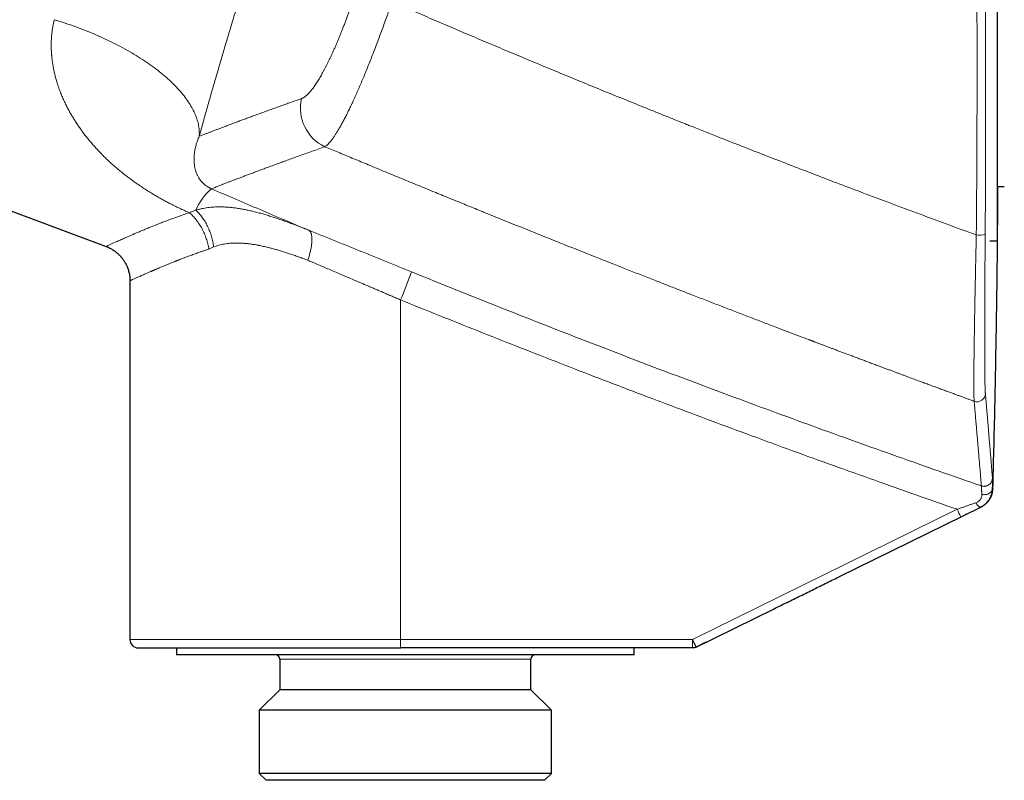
# Model space of a CAD drawing. Header units: millimetres. Extents: x 8 to 869, y 12 to 463.
# Tile 6 of 51: x 116 to 187, y 359 to 413. Entities that reach past the tile are written whole.
import ezdxf

# ---------------------------------------------------------------- set-up
doc = ezdxf.new("R2010")
doc.units = ezdxf.units.MM

msp = doc.modelspace()

# ---------------------------------------------------------------- linework, layer by layer
at = {"color": 7, "linetype": 'Continuous', "lineweight": 30}
for p, q in [((186.417, 426.584), (186.417, 397.584)), ((94.752, 407.548), (122.507, 397.17)), ((186.417, 401.484), (186.917, 401.484)), ((185.869, 397.584), (186.417, 397.584)), ((185.869, 397.584), (186.417, 397.584)), ((124.217, 394.705), (124.217, 368.974)), ((186.065, 379.781), (186.055, 379.778)), ((175.046, 373.463), (185.226, 378.473)), ((164.83, 368.435), (170.367, 371.161)), ((165.519, 368.774), (164.83, 368.435)), ((127.567, 368.374), (127.567, 367.874)), ((160.367, 367.874), (127.567, 367.874)), ((164.565, 368.374), (143.633, 368.374)), ((160.367, 367.874), (160.367, 368.374)), ((164.83, 368.435), (164.83, 368.435)), ((134.967, 367.574), (134.967, 365.374)), ((152.967, 365.374), (152.967, 367.574)), ((134.967, 365.374), (133.49, 363.896)), ((152.967, 365.374), (134.967, 365.374)), ((154.445, 363.896), (152.967, 365.374)), ((133.49, 363.896), (133.49, 359.374)), ((154.445, 363.896), (133.49, 363.896)), ((154.445, 359.374), (154.445, 363.896)), ((133.49, 359.374), (133.99, 358.874)), ((133.536, 359.374), (133.49, 359.374)), ((154.445, 359.374), (133.536, 359.374)), ((144.901, 358.874), (133.99, 358.874)), ((153.945, 358.874), (144.901, 358.874)), ((153.945, 358.874), (154.445, 359.374))]:
    msp.add_line(p, q, dxfattribs=at)
at = {"color": 252, "linetype": 'Continuous', "lineweight": 0}
for p, q in [((129.885, 396.989), (130.22, 397.138)), ((143.623, 368.974), (143.623, 393.34)), ((185.221, 378.474), (185.229, 378.478)), ((183.533, 378.317), (164.555, 368.974)), ((170.367, 371.161), (183.808, 377.779)), ((124.217, 368.974), (143.623, 368.974)), ((143.623, 368.974), (164.555, 368.974)), ((135.007, 367.574), (134.967, 367.574)), ((152.967, 367.574), (135.007, 367.574))]:
    msp.add_line(p, q, dxfattribs=at)
at = {"color": 252, "linetype": 'Continuous', "lineweight": 0, "flags": 128}
for points in [[(118.788, 413.441), (118.984, 413.382), (119.178, 413.321), (119.372, 413.259), (119.565, 413.195), (119.758, 413.13), (119.949, 413.064), (120.14, 412.997), (120.33, 412.929), (120.519, 412.859), (120.707, 412.788), (120.894, 412.716), (121.08, 412.643), (121.265, 412.569), (121.449, 412.493), (121.631, 412.417), (121.812, 412.339), (121.992, 412.26), (122.171, 412.181), (122.348, 412.1), (122.524, 412.018), (122.698, 411.935), (122.871, 411.852), (123.042, 411.767), (123.212, 411.681), (123.38, 411.595), (123.546, 411.507), (123.711, 411.419), (123.873, 411.33), (124.034, 411.24), (124.194, 411.149), (124.351, 411.058), (124.506, 410.966), (124.66, 410.873), (124.811, 410.779), (124.96, 410.685), (125.108, 410.59), (125.253, 410.494), (125.396, 410.398), (125.537, 410.301), (125.675, 410.204), (125.812, 410.106), (125.946, 410.007), (126.077, 409.908), (126.207, 409.809), (126.334, 409.709), (126.458, 409.609), (126.581, 409.508), (126.7, 409.407), (126.817, 409.306), (126.932, 409.204), (127.044, 409.102), (127.154, 409), (127.261, 408.898), (127.365, 408.795), (127.466, 408.692), (127.565, 408.589), (127.661, 408.486), (127.755, 408.382), (127.845, 408.279), (127.933, 408.176), (128.018, 408.072), (128.101, 407.969), (128.18, 407.865), (128.256, 407.762), (128.33, 407.658), (128.401, 407.555), (128.469, 407.452), (128.533, 407.349), (128.595, 407.246), (128.654, 407.143), (128.71, 407.041), (128.763, 406.938), (128.813, 406.837), (128.86, 406.735), (128.904, 406.634), (128.944, 406.533), (128.982, 406.432), (129.017, 406.332), (129.048, 406.232), (129.077, 406.132), (129.102, 406.034), (129.125, 405.935), (129.144, 405.837), (129.16, 405.74), (129.173, 405.643), (129.183, 405.547), (129.19, 405.451), (129.193, 405.356), (129.194, 405.262), (129.191, 405.168), (129.185, 405.076)], [(186.055, 379.778), (186.052, 379.745), (186.046, 379.713), (186.037, 379.682), (186.024, 379.651), (186.008, 379.621), (185.989, 379.592), (185.967, 379.564), (185.942, 379.537), (185.915, 379.512), (185.884, 379.489), (185.852, 379.467), (185.817, 379.447), (185.78, 379.429), (185.741, 379.413), (185.701, 379.399), (185.659, 379.387), (185.616, 379.378), (185.572, 379.371), (185.528, 379.366), (185.483, 379.364), (185.438, 379.364), (185.393, 379.367), (185.349, 379.372), (185.305, 379.379)], [(184.867, 378.783), (184.89, 378.746), (184.913, 378.711), (184.937, 378.678), (184.961, 378.646), (184.985, 378.617), (185.008, 378.589), (185.032, 378.565), (185.055, 378.543), (185.077, 378.523), (185.099, 378.506), (185.119, 378.493), (185.139, 378.482), (185.158, 378.474), (185.176, 378.47), (185.192, 378.468), (185.207, 378.47), (185.221, 378.474)]]:
    msp.add_lwpolyline(points, dxfattribs=at)
at = {"color": 252, "linetype": 'Continuous', "lineweight": 0}
for centre, radius, start, end in [((139.498, 407.092), 3.055, 167.01281, 244.82681), ((132.903, 398.075), 4.308, 131.27001, 156.8214), ((185.081, 399.573), 1.587, 263.76326, 287.04183), ((110.658, 407.295), 35.797, 337.05539, 340.51131), ((184.96, 386.633), 0.6, 250.02194, 358.16339), ((192.145, 382.385), 9.525, 205.28376, 208.92181), ((152.377, 368.826), 8.755, 179.03594, 182.96376), ((173.006, 368.821), 8.453, 178.96556, 183.03413)]:
    msp.add_arc(centre, radius, start, end, dxfattribs=at)
at = {"color": 7, "linetype": 'Continuous', "lineweight": 30}
for centre, radius, start, end in [((124.817, 368.974), 0.6, 180, 270), ((134.667, 367.574), 0.3, 0, 90), ((153.267, 367.574), 0.3, 90, 180)]:
    msp.add_arc(centre, radius, start, end, dxfattribs=at)
at = {"color": 252, "linetype": 'Continuous', "lineweight": 0}
for points, knots in [([(142.277, 443.344), (142.224, 443.215), (142.117, 442.958), (141.956, 442.565), (141.793, 442.167), (141.628, 441.765), (141.463, 441.358), (141.286, 440.921), (141.098, 440.455), (140.898, 439.956), (140.696, 439.451), (140.493, 438.94), (140.289, 438.421), (140.082, 437.896), (139.874, 437.365), (139.68, 436.864), (139.499, 436.398), (139.333, 435.966), (139.166, 435.529), (138.993, 435.077), (138.815, 434.607), (138.631, 434.122), (138.447, 433.633), (138.263, 433.141), (138.079, 432.646), (137.898, 432.157), (137.72, 431.675), (137.546, 431.199), (137.371, 430.721), (137.196, 430.239), (137.014, 429.735), (136.825, 429.21), (136.63, 428.664), (136.435, 428.116), (136.24, 427.565), (136.046, 427.013), (135.852, 426.458), (135.658, 425.902), (135.468, 425.352), (135.282, 424.809), (135.099, 424.275), (134.917, 423.739), (134.735, 423.201), (134.554, 422.663), (134.377, 422.134), (134.204, 421.614), (134.035, 421.103), (133.867, 420.591), (133.699, 420.079), (133.526, 419.547), (133.348, 418.996), (133.165, 418.426), (132.983, 417.856), (132.802, 417.287), (132.622, 416.718), (132.444, 416.149), (132.267, 415.582), (132.094, 415.023), (131.925, 414.475), (131.76, 413.937), (131.597, 413.402), (131.435, 412.868), (131.276, 412.336), (131.12, 411.817), (130.969, 411.31), (130.823, 410.814), (130.678, 410.321), (130.534, 409.827), (130.385, 409.316), (130.232, 408.788), (130.076, 408.245), (129.923, 407.706), (129.771, 407.172), (129.621, 406.641), (129.474, 406.115), (129.328, 405.593), (129.233, 405.248), (129.185, 405.076)], [0, 0, 0, 0, 0.01322, 0.0264, 0.039545, 0.052658, 0.065741, 0.0788, 0.094162, 0.109499, 0.124817, 0.140122, 0.155419, 0.170714, 0.186013, 0.201322, 0.21336, 0.225411, 0.237476, 0.249559, 0.262687, 0.275791, 0.288874, 0.301941, 0.314994, 0.328038, 0.34033, 0.35262, 0.36491, 0.377217, 0.389558, 0.403308, 0.417039, 0.430754, 0.444457, 0.458152, 0.471843, 0.485535, 0.499231, 0.512268, 0.525299, 0.538327, 0.551355, 0.564387, 0.577427, 0.589733, 0.60205, 0.614384, 0.626729, 0.639052, 0.652793, 0.666526, 0.680255, 0.693983, 0.707715, 0.721455, 0.735205, 0.74897, 0.762104, 0.77522, 0.788321, 0.801411, 0.814494, 0.827571, 0.8399, 0.852231, 0.864566, 0.876934, 0.889386, 0.903261, 0.917113, 0.930948, 0.94477, 0.958582, 0.972388, 0.986193, 1, 1, 1, 1]), ([(184.909, 397.996), (184.912, 398.367), (184.919, 399.107), (184.928, 400.219), (184.936, 401.331), (184.943, 402.444), (184.948, 403.556), (184.953, 404.647), (184.957, 405.717), (184.96, 406.766), (184.962, 407.815), (184.963, 408.864), (184.964, 409.913), (184.963, 410.962), (184.962, 412.011), (184.96, 413.06), (184.957, 414.109), (184.953, 415.152), (184.948, 416.189), (184.943, 417.219), (184.937, 418.249), (184.932, 418.936), (184.93, 419.279)], [0, 0, 0, 0, 0.052434, 0.104813, 0.157143, 0.209431, 0.261684, 0.313907, 0.363125, 0.412328, 0.461522, 0.510711, 0.559901, 0.609098, 0.658307, 0.707532, 0.75678, 0.806055, 0.854482, 0.902945, 0.951449, 1, 1, 1, 1]), ([(185.546, 398.056), (185.549, 398.425), (185.554, 399.161), (185.561, 400.268), (185.566, 401.374), (185.571, 402.48), (185.574, 403.586), (185.577, 404.671), (185.578, 405.736), (185.579, 406.779), (185.578, 407.822), (185.577, 408.865), (185.575, 409.909), (185.572, 410.952), (185.568, 411.995), (185.564, 413.039), (185.558, 414.082), (185.552, 415.119), (185.544, 416.15), (185.536, 417.175), (185.527, 418.2), (185.521, 418.882), (185.518, 419.224)], [0, 0, 0, 0, 0.052433, 0.104812, 0.157142, 0.209429, 0.261681, 0.313904, 0.363122, 0.412324, 0.461518, 0.510707, 0.559897, 0.609093, 0.658302, 0.707528, 0.756776, 0.806051, 0.854479, 0.902943, 0.951448, 1, 1, 1, 1]), ([(136.522, 407.778), (136.544, 407.787), (136.589, 407.804), (136.658, 407.841), (136.73, 407.887), (136.804, 407.942), (136.88, 408.005), (136.956, 408.077), (137.033, 408.154), (137.109, 408.238), (137.188, 408.33), (137.267, 408.429), (137.35, 408.538), (137.437, 408.657), (137.526, 408.787), (137.617, 408.925), (137.709, 409.071), (137.803, 409.225), (137.896, 409.384), (137.989, 409.548), (138.081, 409.716), (138.174, 409.89), (138.267, 410.07), (138.364, 410.261), (138.463, 410.462), (138.564, 410.674), (138.667, 410.893), (138.77, 411.118), (138.873, 411.349), (138.974, 411.581), (139.074, 411.813), (139.171, 412.045), (139.268, 412.282), (139.366, 412.523), (139.466, 412.773), (139.567, 413.033), (139.67, 413.301), (139.772, 413.573), (139.874, 413.849), (139.976, 414.129), (140.076, 414.407), (140.173, 414.683), (140.267, 414.955), (140.361, 415.23), (140.453, 415.506), (140.514, 415.692), (140.545, 415.785)], [0, 0, 0, 0, 0.0234604, 0.0468806, 0.0702826, 0.0936886, 0.117121, 0.1405319, 0.162533, 0.1844969, 0.2064419, 0.2283867, 0.2503501, 0.2737308, 0.2970434, 0.3203104, 0.3435545, 0.3667986, 0.3902207, 0.4123336, 0.4343954, 0.4564262, 0.4784459, 0.5004744, 0.5238788, 0.5472464, 0.570601, 0.5939665, 0.6173666, 0.6406862, 0.6625832, 0.6844627, 0.706344, 0.7282461, 0.7501882, 0.7734438, 0.7966654, 0.8198755, 0.8430968, 0.8663519, 0.889725, 0.911777, 0.9338112, 0.955847, 0.9779035, 1, 1, 1, 1]), ([(138.199, 404.327), (138.228, 404.346), (138.286, 404.384), (138.381, 404.467), (138.481, 404.568), (138.587, 404.689), (138.698, 404.83), (138.814, 404.991), (138.935, 405.171), (139.062, 405.369), (139.193, 405.587), (139.328, 405.823), (139.468, 406.078), (139.613, 406.351), (139.761, 406.642), (139.914, 406.95), (140.071, 407.276), (140.231, 407.62), (140.394, 407.979), (140.56, 408.353), (140.728, 408.741), (140.898, 409.142), (141.07, 409.555), (141.243, 409.98), (141.418, 410.416), (141.593, 410.862), (141.77, 411.318), (141.947, 411.783), (142.124, 412.256), (142.302, 412.737), (142.479, 413.225), (142.656, 413.72), (142.833, 414.22), (142.95, 414.557), (143.008, 414.726)], [0, 0, 0, 0, 0.03103, 0.062059, 0.093091, 0.12413, 0.155179, 0.186241, 0.21732, 0.24842, 0.279544, 0.310698, 0.341887, 0.373119, 0.404403, 0.435747, 0.467165, 0.498669, 0.530181, 0.56162, 0.592999, 0.62433, 0.655623, 0.686887, 0.718133, 0.749369, 0.780604, 0.811847, 0.843106, 0.874391, 0.905712, 0.937079, 0.968504, 1, 1, 1, 1]), ([(143.008, 414.726), (143.453, 414.532), (144.349, 414.143), (145.704, 413.559), (147.078, 412.969), (148.471, 412.375), (149.875, 411.781), (151.288, 411.185), (152.712, 410.589), (154.154, 409.988), (155.614, 409.384), (157.093, 408.775), (158.591, 408.163), (160.106, 407.547), (161.253, 407.084), (162.024, 406.774), (162.414, 406.618), (162.805, 406.461), (163.197, 406.304), (163.583, 406.15), (163.953, 406.002), (164.826, 405.654), (166.127, 405.138), (167.874, 404.451), (169.55, 403.795), (171.244, 403.138), (172.956, 402.478), (174.686, 401.815), (176.539, 401.111), (178.519, 400.364), (180.626, 399.576), (182.759, 398.785), (184.19, 398.26), (184.909, 397.996)], [0, 0, 0, 0, 0.0323252, 0.0650755, 0.0982503, 0.1318492, 0.1658716, 0.199698, 0.2339318, 0.2685723, 0.3036192, 0.3390717, 0.3749293, 0.4111914, 0.4478575, 0.4571399, 0.4664478, 0.4757811, 0.48514, 0.4945243, 0.503418, 0.5116124, 0.5569905, 0.5964735, 0.6363425, 0.6765968, 0.7172355, 0.7582581, 0.7996637, 0.8489541, 0.8987743, 0.9491234, 1, 1, 1, 1]), ([(128.481, 399.596), (128.362, 399.648), (128.122, 399.752), (127.766, 399.916), (127.412, 400.086), (127.086, 400.251), (126.787, 400.408), (126.514, 400.557), (126.247, 400.707), (125.956, 400.877), (125.644, 401.066), (125.307, 401.279), (125.042, 401.453), (124.846, 401.587), (124.717, 401.676), (124.589, 401.766), (124.461, 401.858), (124.334, 401.95), (124.161, 402.078), (123.945, 402.242), (123.688, 402.445), (123.435, 402.652), (123.185, 402.864), (122.94, 403.08), (122.699, 403.3), (122.464, 403.524), (122.233, 403.752), (122.006, 403.986), (121.781, 404.227), (121.562, 404.472), (121.349, 404.721), (121.142, 404.975), (120.944, 405.228), (120.755, 405.482), (120.576, 405.734), (120.403, 405.989), (120.238, 406.246), (120.079, 406.505), (119.928, 406.766), (119.782, 407.033), (119.634, 407.321), (119.486, 407.63), (119.342, 407.957), (119.239, 408.214), (119.17, 408.399), (119.129, 408.51), (119.09, 408.621), (119.053, 408.733), (119.016, 408.845), (118.981, 408.957), (118.929, 409.132), (118.863, 409.37), (118.79, 409.671), (118.728, 409.972), (118.678, 410.261), (118.639, 410.537), (118.617, 410.737), (118.605, 410.871), (118.599, 410.94), (118.594, 411.009), (118.59, 411.078), (118.586, 411.147), (118.579, 411.288), (118.573, 411.5), (118.574, 411.784), (118.585, 412.066), (118.606, 412.345), (118.637, 412.623), (118.677, 412.898), (118.726, 413.17), (118.768, 413.351), (118.788, 413.441)], [0, 0, 0, 0, 0.019335, 0.03875, 0.058262, 0.077892, 0.093409, 0.10902, 0.124732, 0.139868, 0.160123, 0.180506, 0.201034, 0.209141, 0.217275, 0.225435, 0.233623, 0.241839, 0.250085, 0.267355, 0.284689, 0.302096, 0.319583, 0.337159, 0.354831, 0.372606, 0.390001, 0.408164, 0.426353, 0.444577, 0.462842, 0.481157, 0.499529, 0.517148, 0.534691, 0.552163, 0.569571, 0.586923, 0.604225, 0.621484, 0.639262, 0.660063, 0.680685, 0.701143, 0.707997, 0.714835, 0.721657, 0.728463, 0.735255, 0.742032, 0.748795, 0.76688, 0.784769, 0.802477, 0.820016, 0.835319, 0.850511, 0.854472, 0.858426, 0.862374, 0.866315, 0.87025, 0.874178, 0.890445, 0.90653, 0.922446, 0.938209, 0.953831, 0.969327, 0.984711, 1, 1, 1, 1]), ([(129.185, 405.076), (129.242, 405.097), (129.355, 405.141), (129.537, 405.211), (129.729, 405.285), (129.931, 405.363), (130.144, 405.444), (130.367, 405.529), (130.603, 405.619), (130.852, 405.714), (131.115, 405.813), (131.358, 405.904), (131.577, 405.987), (131.762, 406.056), (131.893, 406.105), (131.967, 406.132), (131.99, 406.141), (132.014, 406.149), (132.037, 406.158), (132.06, 406.167), (132.171, 406.208), (132.373, 406.283), (132.675, 406.395), (132.988, 406.51), (133.311, 406.629), (133.646, 406.751), (133.992, 406.876), (134.339, 407.002), (134.686, 407.127), (135.033, 407.251), (135.39, 407.379), (135.757, 407.509), (136.134, 407.642), (136.392, 407.733), (136.522, 407.778)], [0, 0, 0, 0, 0.0392692, 0.078661, 0.1181767, 0.1578176, 0.1975849, 0.2374799, 0.2775039, 0.3187309, 0.3600967, 0.4016028, 0.4290744, 0.4566081, 0.4808896, 0.4840729, 0.4872571, 0.4904421, 0.4936279, 0.4968146, 0.5000021, 0.5389797, 0.5781305, 0.6174559, 0.6569571, 0.6966353, 0.7364919, 0.7765282, 0.8133871, 0.8503991, 0.8875654, 0.9248869, 0.9623647, 1, 1, 1, 1]), ([(129.185, 405.076), (129.14, 404.967), (129.047, 404.745), (128.949, 404.425), (128.875, 404.107), (128.828, 403.796), (128.809, 403.492), (128.816, 403.197), (128.848, 402.937), (128.897, 402.71), (128.956, 402.514), (129.031, 402.324), (129.114, 402.162), (129.199, 402.026), (129.276, 401.918), (129.362, 401.814), (129.457, 401.714), (129.559, 401.621), (129.669, 401.535), (129.785, 401.456), (129.895, 401.392), (129.989, 401.345), (130.038, 401.323), (130.062, 401.312)], [0, 0, 0, 0, 0.073439, 0.15008, 0.229125, 0.309909, 0.392386, 0.475531, 0.558148, 0.617956, 0.676689, 0.73408, 0.789486, 0.822641, 0.854139, 0.883715, 0.91092, 0.93534, 0.955603, 0.972935, 0.987474, 0.993913, 1, 1, 1, 1]), ([(130.062, 401.312), (130.102, 401.328), (130.182, 401.359), (130.318, 401.412), (130.466, 401.469), (130.625, 401.531), (130.795, 401.597), (130.975, 401.667), (131.166, 401.741), (131.368, 401.819), (131.583, 401.901), (131.812, 401.989), (132.053, 402.081), (132.307, 402.177), (132.572, 402.278), (132.85, 402.382), (133.139, 402.491), (133.44, 402.603), (133.753, 402.72), (134.077, 402.84), (134.414, 402.965), (134.762, 403.093), (135.122, 403.224), (135.494, 403.36), (135.89, 403.504), (136.312, 403.656), (136.762, 403.817), (137.226, 403.983), (137.704, 404.153), (138.034, 404.269), (138.199, 404.327)], [0, 0, 0, 0, 0.03521, 0.070403, 0.10558, 0.140743, 0.175893, 0.210403, 0.244903, 0.279394, 0.313877, 0.349056, 0.384229, 0.419397, 0.454562, 0.489724, 0.524885, 0.560045, 0.595206, 0.63037, 0.665537, 0.700708, 0.735885, 0.771068, 0.80626, 0.84498, 0.883713, 0.92246, 0.961222, 1, 1, 1, 1]), ([(138.199, 404.327), (138.356, 404.262), (138.673, 404.129), (139.153, 403.928), (139.644, 403.724), (140.144, 403.515), (140.655, 403.303), (141.175, 403.087), (141.706, 402.867), (142.255, 402.639), (142.824, 402.404), (143.413, 402.161), (144.012, 401.914), (144.623, 401.662), (145.244, 401.407), (145.842, 401.162), (146.416, 400.927), (146.964, 400.703), (147.52, 400.476), (148.06, 400.255), (148.585, 400.041), (148.967, 399.886), (149.226, 399.781), (149.361, 399.726), (149.496, 399.671), (149.63, 399.617), (149.758, 399.565), (150.309, 399.342), (151.285, 398.947), (152.935, 398.282), (154.827, 397.523), (156.963, 396.672), (158.546, 396.045), (159.573, 395.639), (160.044, 395.454), (160.515, 395.268), (160.988, 395.082), (161.47, 394.893), (162.056, 394.663), (162.74, 394.396), (163.513, 394.094), (164.342, 393.771), (165.225, 393.428), (166.161, 393.065), (167.088, 392.707), (168.006, 392.353), (168.916, 392.003), (169.817, 391.658), (170.67, 391.332), (171.473, 391.026), (172.2, 390.749), (172.701, 390.559), (172.974, 390.456), (173.046, 390.428), (173.11, 390.404), (173.169, 390.382), (173.23, 390.359), (173.335, 390.319), (173.487, 390.261), (173.691, 390.184), (173.905, 390.103), (174.128, 390.019), (174.362, 389.931), (174.606, 389.839), (174.86, 389.743), (175.119, 389.645), (175.384, 389.546), (175.653, 389.444), (175.932, 389.34), (176.219, 389.232), (176.516, 389.12), (176.815, 389.008), (177.118, 388.895), (177.423, 388.781), (177.735, 388.664), (178.056, 388.544), (178.353, 388.433), (178.624, 388.332), (178.862, 388.243), (179.096, 388.156), (179.322, 388.072), (179.544, 387.99), (179.764, 387.908), (180.039, 387.806), (180.367, 387.684), (180.745, 387.544), (181.11, 387.409), (181.461, 387.279), (181.8, 387.155), (182.128, 387.033), (182.446, 386.916), (182.755, 386.803), (183.054, 386.693), (183.335, 386.59), (183.598, 386.493), (183.846, 386.402), (184.085, 386.314), (184.316, 386.23), (184.538, 386.149), (184.683, 386.095), (184.755, 386.069)], [0, 0, 0, 0, 0.010214, 0.020644, 0.031288, 0.042148, 0.053222, 0.064512, 0.076017, 0.087737, 0.100245, 0.11299, 0.12597, 0.139187, 0.152639, 0.166328, 0.178009, 0.189856, 0.20187, 0.214051, 0.224908, 0.235894, 0.238792, 0.2417, 0.244616, 0.247541, 0.250405, 0.252898, 0.283251, 0.313604, 0.359594, 0.405586, 0.451579, 0.461698, 0.471817, 0.481936, 0.492055, 0.502309, 0.513021, 0.52975, 0.546354, 0.562831, 0.583083, 0.603142, 0.623007, 0.642679, 0.662158, 0.681443, 0.700535, 0.716845, 0.733012, 0.747119, 0.748959, 0.750527, 0.751769, 0.753035, 0.754323, 0.755634, 0.759769, 0.764118, 0.768682, 0.77346, 0.778452, 0.78366, 0.789081, 0.794717, 0.800272, 0.806021, 0.811964, 0.8181, 0.82443, 0.830953, 0.837282, 0.843783, 0.850455, 0.857301, 0.864318, 0.869436, 0.874642, 0.879543, 0.884355, 0.889101, 0.89378, 0.898392, 0.906674, 0.914733, 0.922568, 0.929984, 0.937188, 0.944179, 0.950958, 0.957524, 0.963878, 0.97002, 0.975463, 0.980727, 0.985813, 0.990721, 0.99545, 1, 1, 1, 1]), ([(130.062, 401.312), (130.642, 401.062), (131.803, 400.561), (133.547, 399.815), (135.293, 399.072), (136.458, 398.58), (137.041, 398.335)], [0, 0, 0, 0, 0.250026, 0.500032, 0.750022, 1, 1, 1, 1]), ([(128.943, 399.77), (128.891, 399.753), (128.788, 399.719), (128.634, 399.661), (128.532, 399.618), (128.481, 399.596)], [0, 0, 0, 0, 0.329697, 0.663032, 1, 1, 1, 1]), ([(128.943, 399.77), (129.013, 399.791), (129.153, 399.833), (129.367, 399.885), (129.583, 399.927), (129.8, 399.961), (130.018, 399.986), (130.236, 400.002), (130.454, 400.012), (130.673, 400.014), (130.913, 400.009), (131.177, 399.995), (131.463, 399.97), (131.751, 399.935), (132.039, 399.892), (132.329, 399.842), (132.621, 399.783), (132.924, 399.715), (133.241, 399.638), (133.57, 399.551), (133.9, 399.458), (134.229, 399.358), (134.559, 399.253), (134.889, 399.143), (135.231, 399.025), (135.584, 398.898), (135.947, 398.762), (136.312, 398.623), (136.676, 398.481), (136.92, 398.383), (137.041, 398.335)], [0, 0, 0, 0, 0.030889, 0.06158, 0.092074, 0.122366, 0.15245, 0.181785, 0.210899, 0.239776, 0.268403, 0.305235, 0.341753, 0.378, 0.414017, 0.449841, 0.485504, 0.521035, 0.560619, 0.599926, 0.638978, 0.677794, 0.716392, 0.754786, 0.792988, 0.834799, 0.876401, 0.917799, 0.958998, 1, 1, 1, 1]), ([(130.22, 397.138), (130.212, 397.2), (130.195, 397.325), (130.16, 397.513), (130.117, 397.701), (130.067, 397.889), (130.008, 398.076), (129.942, 398.26), (129.868, 398.441), (129.787, 398.618), (129.699, 398.789), (129.605, 398.954), (129.505, 399.112), (129.4, 399.261), (129.291, 399.403), (129.178, 399.535), (129.063, 399.658), (128.983, 399.733), (128.943, 399.77)], [0, 0, 0, 0, 0.060594, 0.121929, 0.183915, 0.246453, 0.30944, 0.372769, 0.436327, 0.5, 0.563674, 0.627232, 0.69056, 0.753548, 0.816086, 0.878071, 0.939406, 1, 1, 1, 1]), ([(122.508, 397.17), (122.507, 397.17), (122.505, 397.169), (122.514, 397.174), (122.536, 397.184), (122.576, 397.203), (122.631, 397.229), (122.702, 397.262), (122.789, 397.302), (122.886, 397.347), (122.993, 397.396), (123.106, 397.447), (123.23, 397.504), (123.367, 397.565), (123.516, 397.632), (123.679, 397.704), (123.853, 397.781), (124.049, 397.867), (124.266, 397.962), (124.506, 398.065), (124.758, 398.174), (125.024, 398.286), (125.303, 398.403), (125.594, 398.522), (125.898, 398.645), (126.219, 398.773), (126.558, 398.904), (126.916, 399.04), (127.288, 399.178), (127.672, 399.316), (128.069, 399.456), (128.344, 399.549), (128.481, 399.596)], [0, 0, 0, 0, 0.00027, 0.035318, 0.070307, 0.105254, 0.140177, 0.175093, 0.210011, 0.244893, 0.275392, 0.305882, 0.336373, 0.366952, 0.397781, 0.428875, 0.460245, 0.491904, 0.527823, 0.563622, 0.599316, 0.634923, 0.670459, 0.705939, 0.741382, 0.776803, 0.813905, 0.851021, 0.888169, 0.925369, 0.96264, 1, 1, 1, 1]), ([(129.885, 396.989), (129.874, 397.05), (129.851, 397.174), (129.807, 397.359), (129.756, 397.545), (129.696, 397.731), (129.629, 397.914), (129.555, 398.094), (129.474, 398.27), (129.386, 398.442), (129.291, 398.61), (129.189, 398.774), (129.082, 398.932), (128.969, 399.082), (128.852, 399.224), (128.731, 399.357), (128.608, 399.482), (128.523, 399.558), (128.481, 399.596)], [0, 0, 0, 0, 0.06089, 0.122495, 0.184727, 0.24749, 0.310684, 0.373069, 0.435666, 0.498371, 0.561079, 0.62496, 0.688623, 0.751959, 0.814863, 0.877234, 0.938976, 1, 1, 1, 1]), ([(137.041, 398.335), (137.056, 398.326), (137.085, 398.307), (137.124, 398.267), (137.159, 398.218), (137.19, 398.158), (137.217, 398.088), (137.239, 398.007), (137.255, 397.917), (137.266, 397.816), (137.271, 397.706), (137.269, 397.589), (137.262, 397.463), (137.249, 397.331), (137.231, 397.194), (137.207, 397.053), (137.177, 396.909), (137.143, 396.763), (137.105, 396.617), (137.063, 396.471), (137.018, 396.326), (136.985, 396.23), (136.968, 396.183)], [0, 0, 0, 0, 0.046567, 0.094147, 0.142664, 0.192032, 0.242153, 0.292921, 0.344217, 0.395917, 0.447889, 0.5, 0.55211, 0.604082, 0.655782, 0.707078, 0.757846, 0.807968, 0.857336, 0.905853, 0.953433, 1, 1, 1, 1]), ([(137.041, 398.335), (137.192, 398.274), (137.492, 398.153), (137.946, 397.97), (138.401, 397.786), (138.858, 397.602), (139.313, 397.418), (139.767, 397.235), (140.219, 397.052), (140.672, 396.868), (141.13, 396.683), (141.591, 396.496), (142.058, 396.306), (142.525, 396.117), (142.993, 395.927), (143.462, 395.736), (143.933, 395.544), (144.247, 395.417), (144.404, 395.353)], [0, 0, 0, 0, 0.063364, 0.126535, 0.189538, 0.252394, 0.315127, 0.376644, 0.438085, 0.499473, 0.56083, 0.623428, 0.686036, 0.748678, 0.811374, 0.874146, 0.937014, 1, 1, 1, 1]), ([(184.909, 397.996), (184.904, 397.756), (184.893, 397.277), (184.878, 396.565), (184.863, 395.862), (184.849, 395.168), (184.835, 394.486), (184.822, 393.817), (184.809, 393.163), (184.797, 392.526), (184.786, 391.907), (184.776, 391.309), (184.766, 390.733), (184.758, 390.181), (184.751, 389.655), (184.744, 389.158), (184.739, 388.69), (184.736, 388.255), (184.733, 387.851), (184.732, 387.5), (184.732, 387.196), (184.733, 386.935), (184.735, 386.702), (184.738, 386.497), (184.743, 386.322), (184.748, 386.176), (184.753, 386.105), (184.755, 386.069)], [0, 0, 0, 0, 0.041614, 0.083202, 0.124767, 0.166312, 0.207839, 0.249351, 0.290854, 0.332352, 0.373856, 0.41538, 0.456941, 0.498562, 0.540222, 0.581886, 0.623558, 0.66524, 0.706936, 0.74865, 0.784425, 0.820224, 0.856057, 0.891934, 0.92787, 0.963884, 1, 1, 1, 1]), ([(185.56, 386.614), (185.558, 386.633), (185.555, 386.669), (185.551, 386.736), (185.547, 386.812), (185.544, 386.898), (185.54, 386.992), (185.537, 387.095), (185.533, 387.211), (185.53, 387.34), (185.527, 387.484), (185.525, 387.637), (185.522, 387.801), (185.52, 387.977), (185.518, 388.168), (185.516, 388.372), (185.514, 388.587), (185.513, 388.812), (185.511, 389.046), (185.511, 389.23), (185.51, 389.338), (185.51, 389.367), (185.51, 389.377), (185.51, 389.388), (185.51, 389.395), (185.51, 389.405), (185.51, 389.416), (185.51, 389.434), (185.51, 389.457), (185.51, 389.485), (185.51, 389.52), (185.51, 389.561), (185.51, 389.61), (185.51, 389.666), (185.509, 389.728), (185.509, 389.797), (185.509, 389.877), (185.509, 389.969), (185.509, 390.075), (185.509, 390.191), (185.509, 390.318), (185.509, 390.454), (185.509, 390.602), (185.509, 390.756), (185.509, 390.916), (185.51, 391.082), (185.51, 391.258), (185.51, 391.444), (185.511, 391.641), (185.511, 391.837), (185.512, 392.031), (185.513, 392.223), (185.513, 392.422), (185.514, 392.621), (185.515, 392.82), (185.516, 393.008), (185.516, 393.142), (185.516, 393.217), (185.517, 393.241), (185.517, 393.265), (185.517, 393.286), (185.517, 393.303), (185.517, 393.432), (185.519, 393.677), (185.52, 394.039), (185.522, 394.402), (185.524, 394.764), (185.527, 395.13), (185.529, 395.5), (185.531, 395.873), (185.534, 396.242), (185.536, 396.607), (185.539, 396.966), (185.541, 397.328), (185.544, 397.691), (185.545, 397.935), (185.546, 398.056)], [0, 0, 0, 0, 0.020186, 0.040337, 0.060459, 0.080555, 0.10063, 0.120688, 0.14073, 0.162762, 0.184782, 0.206793, 0.228797, 0.250796, 0.274123, 0.297447, 0.32077, 0.344091, 0.367413, 0.390734, 0.396789, 0.397741, 0.398693, 0.399644, 0.400596, 0.40084, 0.402219, 0.403803, 0.405719, 0.408433, 0.411617, 0.415273, 0.419712, 0.424692, 0.430213, 0.436274, 0.442876, 0.45119, 0.460227, 0.469989, 0.480475, 0.491686, 0.503622, 0.516277, 0.528508, 0.541342, 0.554778, 0.568818, 0.583461, 0.598707, 0.611982, 0.625683, 0.639812, 0.654368, 0.667533, 0.681029, 0.693181, 0.694791, 0.696406, 0.698025, 0.699649, 0.700651, 0.701524, 0.72569, 0.749861, 0.773172, 0.79649, 0.819814, 0.843145, 0.866484, 0.88983, 0.91185, 0.933876, 0.955909, 0.977951, 1, 1, 1, 1]), ([(124.217, 394.705), (124.217, 394.705), (124.215, 394.704), (124.223, 394.708), (124.243, 394.718), (124.279, 394.735), (124.329, 394.759), (124.395, 394.789), (124.475, 394.826), (124.567, 394.868), (124.668, 394.915), (124.777, 394.964), (124.898, 395.018), (125.032, 395.078), (125.177, 395.142), (125.336, 395.212), (125.507, 395.287), (125.643, 395.346), (125.736, 395.387), (125.781, 395.406), (125.826, 395.426), (125.873, 395.446), (125.921, 395.467), (125.969, 395.488), (126.019, 395.509), (126.106, 395.546), (126.235, 395.601), (126.404, 395.673), (126.576, 395.745), (126.751, 395.817), (126.934, 395.892), (127.144, 395.977), (127.302, 396.041), (127.402, 396.08), (127.421, 396.088), (127.44, 396.096), (127.46, 396.104), (127.476, 396.11), (127.5, 396.119), (127.537, 396.134), (127.594, 396.157), (127.663, 396.184), (127.742, 396.215), (127.831, 396.25), (127.931, 396.29), (128.041, 396.332), (128.161, 396.378), (128.289, 396.426), (128.425, 396.478), (128.571, 396.531), (128.727, 396.588), (128.894, 396.648), (129.071, 396.711), (129.258, 396.777), (129.456, 396.845), (129.665, 396.916), (129.811, 396.964), (129.885, 396.989)], [0, 0, 0, 0, 0.000278, 0.034039, 0.068036, 0.102273, 0.136756, 0.171491, 0.206481, 0.241733, 0.272797, 0.304067, 0.335548, 0.367242, 0.399152, 0.431281, 0.463632, 0.496208, 0.503682, 0.51121, 0.518794, 0.526432, 0.534125, 0.541873, 0.549676, 0.557533, 0.582586, 0.608181, 0.631494, 0.655241, 0.679422, 0.704039, 0.735533, 0.73787, 0.74021, 0.742554, 0.744902, 0.747253, 0.748486, 0.753337, 0.76061, 0.768697, 0.7776, 0.788042, 0.799421, 0.811736, 0.824986, 0.839172, 0.853736, 0.86917, 0.885474, 0.902648, 0.920691, 0.93926, 0.958667, 0.978914, 1, 1, 1, 1]), ([(136.968, 396.183), (136.856, 396.226), (136.633, 396.309), (136.304, 396.429), (135.984, 396.542), (135.673, 396.647), (135.37, 396.746), (135.076, 396.838), (134.789, 396.924), (134.507, 397.003), (134.232, 397.076), (133.994, 397.135), (133.793, 397.181), (133.632, 397.215), (133.522, 397.238), (133.462, 397.249), (133.443, 397.253), (133.425, 397.256), (133.406, 397.26), (133.388, 397.263), (133.285, 397.282), (133.1, 397.314), (132.837, 397.352), (132.581, 397.381), (132.333, 397.402), (132.091, 397.414), (131.857, 397.418), (131.629, 397.413), (131.408, 397.4), (131.194, 397.378), (130.986, 397.348), (130.785, 397.309), (130.591, 397.261), (130.402, 397.205), (130.281, 397.161), (130.22, 397.138)], [0, 0, 0, 0, 0.046631, 0.092194, 0.136694, 0.180137, 0.222531, 0.263884, 0.304203, 0.344531, 0.38379, 0.42199, 0.446629, 0.470815, 0.491729, 0.494442, 0.497149, 0.49985, 0.502546, 0.505235, 0.507919, 0.547444, 0.586186, 0.624166, 0.661411, 0.697947, 0.733801, 0.769003, 0.803585, 0.837578, 0.871018, 0.903942, 0.936386, 0.968392, 1, 1, 1, 1]), ([(136.968, 396.183), (137.091, 396.131), (137.338, 396.026), (137.715, 395.865), (138.101, 395.7), (138.496, 395.532), (138.9, 395.36), (139.313, 395.184), (139.728, 395.007), (140.079, 394.857), (140.366, 394.734), (140.595, 394.636), (140.835, 394.533), (141.085, 394.426), (141.346, 394.315), (141.616, 394.199), (141.889, 394.082), (142.163, 393.965), (142.439, 393.847), (142.722, 393.726), (143.015, 393.6), (143.316, 393.472), (143.52, 393.384), (143.623, 393.34)], [0, 0, 0, 0, 0.05723, 0.115498, 0.174804, 0.235149, 0.296534, 0.358957, 0.42242, 0.484113, 0.516927, 0.551211, 0.586966, 0.624192, 0.662889, 0.703057, 0.744696, 0.784156, 0.824853, 0.866786, 0.909955, 0.954359, 1, 1, 1, 1]), ([(144.404, 395.353), (145.25, 395.01), (146.942, 394.324), (149.485, 393.307), (152.03, 392.297), (154.579, 391.296), (157.116, 390.309), (159.641, 389.337), (162.154, 388.378), (164.671, 387.428), (167.35, 386.426), (170.193, 385.374), (173.2, 384.275), (176.212, 383.187), (179.227, 382.111), (182.247, 381.046), (184.264, 380.346), (185.272, 379.996)], [0, 0, 0, 0, 0.062719, 0.125439, 0.188158, 0.250877, 0.313597, 0.375196, 0.436796, 0.498396, 0.559996, 0.633329, 0.706663, 0.779997, 0.853331, 0.926665, 1, 1, 1, 1]), ([(143.623, 393.34), (144.544, 392.967), (146.386, 392.221), (149.154, 391.115), (151.927, 390.017), (154.704, 388.93), (157.486, 387.852), (160.272, 386.785), (163.063, 385.727), (165.903, 384.662), (168.792, 383.591), (171.73, 382.514), (174.673, 381.448), (177.622, 380.393), (180.574, 379.348), (182.547, 378.661), (183.533, 378.317)], [0, 0, 0, 0, 0.069893, 0.139799, 0.209717, 0.27965, 0.349598, 0.419562, 0.489543, 0.559542, 0.632894, 0.706268, 0.779664, 0.853084, 0.926529, 1, 1, 1, 1]), ([(186.068, 380.546), (186.065, 380.581), (186.06, 380.65), (186.05, 380.767), (186.04, 380.894), (186.028, 381.033), (186.016, 381.182), (186.003, 381.341), (185.989, 381.512), (185.974, 381.696), (185.958, 381.894), (185.94, 382.107), (185.922, 382.332), (185.902, 382.569), (185.881, 382.818), (185.86, 383.078), (185.837, 383.35), (185.813, 383.634), (185.788, 383.93), (185.762, 384.238), (185.735, 384.558), (185.708, 384.883), (185.68, 385.213), (185.651, 385.547), (185.622, 385.892), (185.591, 386.246), (185.57, 386.492), (185.56, 386.614)], [0, 0, 0, 0, 0.0392263, 0.0784445, 0.1176552, 0.1568592, 0.1960573, 0.2352503, 0.274439, 0.313624, 0.354672, 0.3957178, 0.4367623, 0.4778064, 0.5188509, 0.5598969, 0.6009451, 0.6419964, 0.6830519, 0.7241123, 0.7651786, 0.8062516, 0.8449846, 0.8837252, 0.9224741, 0.9612321, 1, 1, 1, 1]), ([(184.755, 386.069), (184.766, 385.945), (184.787, 385.697), (184.818, 385.338), (184.848, 384.989), (184.878, 384.651), (184.906, 384.324), (184.933, 384.007), (184.959, 383.702), (184.985, 383.403), (185.01, 383.11), (185.034, 382.825), (185.057, 382.551), (185.079, 382.289), (185.1, 382.04), (185.12, 381.802), (185.139, 381.576), (185.158, 381.361), (185.175, 381.159), (185.191, 380.968), (185.206, 380.789), (185.219, 380.626), (185.232, 380.476), (185.243, 380.34), (185.254, 380.214), (185.263, 380.098), (185.269, 380.03), (185.272, 379.996)], [0, 0, 0, 0, 0.039248, 0.078486, 0.117715, 0.156935, 0.196148, 0.235353, 0.274553, 0.313747, 0.354803, 0.395854, 0.436903, 0.477949, 0.518994, 0.560038, 0.601082, 0.642128, 0.683176, 0.724227, 0.765282, 0.806341, 0.84506, 0.883784, 0.922515, 0.961254, 1, 1, 1, 1]), ([(185.272, 379.996), (185.292, 379.99), (185.332, 379.977), (185.396, 379.966), (185.464, 379.962), (185.534, 379.965), (185.606, 379.977), (185.677, 379.999), (185.746, 380.029), (185.811, 380.068), (185.87, 380.115), (185.923, 380.169), (185.968, 380.228), (186.004, 380.29), (186.033, 380.355), (186.052, 380.419), (186.065, 380.483), (186.067, 380.526), (186.068, 380.546)], [0, 0, 0, 0, 0.055087, 0.112817, 0.173024, 0.235462, 0.299808, 0.365663, 0.432564, 0.5, 0.567436, 0.634337, 0.700192, 0.764538, 0.826976, 0.887183, 0.944913, 1, 1, 1, 1]), ([(185.305, 379.379), (185.303, 379.415), (185.299, 379.488), (185.294, 379.585), (185.29, 379.673), (185.285, 379.751), (185.282, 379.816), (185.279, 379.867), (185.277, 379.909), (185.275, 379.943), (185.274, 379.969), (185.273, 379.987), (185.272, 379.993), (185.272, 379.996)], [0, 0, 0, 0, 0.101414, 0.202009, 0.301968, 0.401474, 0.500713, 0.583352, 0.666055, 0.748941, 0.832137, 0.915777, 1, 1, 1, 1]), ([(186.055, 379.778), (186.056, 379.82), (186.058, 379.904), (186.06, 380.018), (186.062, 380.102), (186.063, 380.159), (186.064, 380.196), (186.065, 380.231), (186.065, 380.264), (186.066, 380.295), (186.067, 380.333), (186.067, 380.374), (186.068, 380.418), (186.068, 380.457), (186.069, 380.491), (186.069, 380.517), (186.069, 380.537), (186.068, 380.543), (186.068, 380.546)], [0, 0, 0, 0, 0.094023, 0.187582, 0.280791, 0.317342, 0.353862, 0.390358, 0.426835, 0.4633, 0.499759, 0.563811, 0.630244, 0.699099, 0.770427, 0.844296, 0.920786, 1, 1, 1, 1]), ([(185.305, 379.379), (185.305, 379.351), (185.305, 379.296), (185.289, 379.209), (185.26, 379.124), (185.216, 379.041), (185.155, 378.962), (185.077, 378.891), (184.981, 378.828), (184.906, 378.799), (184.867, 378.783)], [0, 0, 0, 0, 0.122471, 0.244597, 0.366192, 0.487533, 0.609523, 0.733826, 0.862917, 1, 1, 1, 1]), ([(186.055, 379.778), (186.053, 379.743), (186.05, 379.674), (186.036, 379.571), (186.016, 379.471), (185.994, 379.388), (185.972, 379.321), (185.952, 379.27), (185.932, 379.219), (185.91, 379.171), (185.886, 379.124), (185.862, 379.079), (185.827, 379.02), (185.779, 378.948), (185.716, 378.865), (185.646, 378.786), (185.57, 378.711), (185.489, 378.642), (185.403, 378.58), (185.314, 378.523), (185.252, 378.49), (185.221, 378.474)], [0, 0, 0, 0, 0.069544, 0.137339, 0.203238, 0.267103, 0.302638, 0.337446, 0.371505, 0.404799, 0.43731, 0.469024, 0.499928, 0.563311, 0.626666, 0.689891, 0.752874, 0.815498, 0.87764, 0.939181, 1, 1, 1, 1]), ([(183.533, 378.317), (183.609, 378.344), (183.759, 378.396), (183.985, 378.475), (184.208, 378.553), (184.43, 378.631), (184.65, 378.708), (184.794, 378.758), (184.867, 378.783)], [0, 0, 0, 0, 0.167745, 0.334728, 0.50118, 0.667356, 0.83353, 1, 1, 1, 1]), ([(183.808, 377.779), (183.877, 377.813), (184.014, 377.88), (184.219, 377.981), (184.423, 378.081), (184.625, 378.181), (184.825, 378.28), (185.024, 378.378), (185.155, 378.442), (185.221, 378.474)], [0, 0, 0, 0, 0.143378, 0.286236, 0.428767, 0.571179, 0.713695, 0.856553, 1, 1, 1, 1]), ([(164.555, 368.974), (164.556, 368.972), (164.558, 368.969), (164.561, 368.962), (164.564, 368.955), (164.568, 368.947), (164.572, 368.939), (164.576, 368.931), (164.579, 368.924), (164.583, 368.917), (164.587, 368.908), (164.594, 368.894), (164.603, 368.877), (164.613, 368.857), (164.625, 368.832), (164.64, 368.801), (164.653, 368.775), (164.663, 368.756), (164.669, 368.744), (164.675, 368.732), (164.681, 368.719), (164.688, 368.706), (164.695, 368.692), (164.707, 368.667), (164.725, 368.633), (164.74, 368.604), (164.748, 368.587), (164.751, 368.583), (164.753, 368.578), (164.755, 368.573), (164.758, 368.568), (164.764, 368.557), (164.773, 368.539), (164.785, 368.516), (164.797, 368.493), (164.809, 368.47), (164.818, 368.453), (164.825, 368.443), (164.829, 368.436), (164.83, 368.436), (164.83, 368.435)], [0, 0, 0, 0, 0.0065157, 0.0122913, 0.0209502, 0.0326883, 0.0405986, 0.0493633, 0.0597301, 0.0665288, 0.0732539, 0.0925815, 0.1165783, 0.1343998, 0.1654761, 0.204036, 0.2500768, 0.263819, 0.27865, 0.2945698, 0.3115785, 0.3296761, 0.3488626, 0.3691379, 0.4304885, 0.500063, 0.5073463, 0.51494, 0.5228442, 0.5310589, 0.5395842, 0.5484199, 0.5942472, 0.6409945, 0.6932396, 0.7592742, 0.8324028, 0.8851141, 0.94098, 1, 1, 1, 1])]:
    msp.add_open_spline(points, degree=3, knots=knots, dxfattribs=at)
at = {"color": 7, "linetype": 'Continuous', "lineweight": 30}
for points, knots in [([(186.099, 379.81), (186.123, 380.728), (186.177, 382.687), (186.246, 385.686), (186.309, 388.806), (186.362, 391.927), (186.406, 395.029), (186.438, 398.113), (186.457, 400.259), (186.462, 401.382), (186.462, 401.484)], [0, 0, 0, 0, 0.127186, 0.271155, 0.41513, 0.559109, 0.70309, 0.844498, 0.985901, 1, 1, 1, 1]), ([(122.507, 397.17), (122.552, 397.153), (122.641, 397.118), (122.767, 397.058), (122.887, 396.994), (122.998, 396.927), (123.099, 396.859), (123.192, 396.791), (123.273, 396.726), (123.343, 396.665), (123.404, 396.609), (123.458, 396.556), (123.506, 396.505), (123.549, 396.458), (123.587, 396.414), (123.624, 396.371), (123.663, 396.322), (123.707, 396.264), (123.755, 396.196), (123.806, 396.12), (123.858, 396.034), (123.911, 395.939), (123.964, 395.835), (124.014, 395.722), (124.062, 395.599), (124.106, 395.466), (124.145, 395.325), (124.177, 395.176), (124.2, 395.019), (124.215, 394.861), (124.216, 394.756), (124.217, 394.705)], [0, 0, 0, 0, 0.044943, 0.089342, 0.13187, 0.172387, 0.210772, 0.246921, 0.280747, 0.308381, 0.334142, 0.357995, 0.379916, 0.399884, 0.417883, 0.43461, 0.453035, 0.476571, 0.502749, 0.531556, 0.562971, 0.596962, 0.633486, 0.672482, 0.713872, 0.757561, 0.803431, 0.851346, 0.901145, 0.952646, 1, 1, 1, 1]), ([(185.268, 378.494), (185.275, 378.498), (185.288, 378.506), (185.307, 378.517), (185.326, 378.528), (185.343, 378.539), (185.36, 378.549), (185.375, 378.559), (185.39, 378.569), (185.404, 378.578), (185.417, 378.586), (185.43, 378.594), (185.442, 378.602), (185.452, 378.61), (185.462, 378.616), (185.471, 378.623), (185.48, 378.628), (185.487, 378.633), (185.493, 378.638), (185.498, 378.642), (185.503, 378.645), (185.508, 378.649), (185.511, 378.651), (185.514, 378.654), (185.517, 378.656), (185.523, 378.66), (185.532, 378.667), (185.546, 378.678), (185.562, 378.69), (185.578, 378.703), (185.596, 378.719), (185.614, 378.734), (185.63, 378.748), (185.644, 378.761), (185.659, 378.775), (185.675, 378.791), (185.692, 378.808), (185.708, 378.826), (185.724, 378.843), (185.738, 378.859), (185.753, 378.876), (185.768, 378.894), (185.783, 378.913), (185.798, 378.932), (185.814, 378.953), (185.831, 378.978), (185.85, 379.006), (185.871, 379.038), (185.892, 379.073), (185.913, 379.109), (185.933, 379.147), (185.956, 379.192), (185.979, 379.244), (186.004, 379.305), (186.026, 379.368), (186.046, 379.435), (186.063, 379.505), (186.077, 379.578), (186.087, 379.653), (186.094, 379.731), (186.097, 379.782), (186.099, 379.809)], [0, 0, 0, 0, 0.0431705, 0.0846225, 0.1243548, 0.1623659, 0.1980217, 0.2320151, 0.2643448, 0.2950098, 0.3245836, 0.352422, 0.3785238, 0.4028881, 0.4255139, 0.4464003, 0.4655464, 0.4811372, 0.4953455, 0.5081707, 0.5196124, 0.5296701, 0.5382007, 0.5453955, 0.5514485, 0.5572875, 0.582659, 0.6061224, 0.6276913, 0.647383, 0.6652201, 0.6812328, 0.6909149, 0.6998039, 0.7079213, 0.7153166, 0.7220547, 0.7282218, 0.7325403, 0.7366576, 0.7406403, 0.7445617, 0.7484984, 0.7525264, 0.7567167, 0.7611326, 0.7674619, 0.7743921, 0.7820031, 0.7903556, 0.7994958, 0.8094594, 0.8241946, 0.8405198, 0.8584755, 0.8780936, 0.8994013, 0.9219961, 0.9462678, 0.9722569, 1, 1, 1, 1]), ([(186.062, 379.78), (186.063, 379.79), (186.064, 379.81), (186.066, 379.83), (186.066, 379.84)], [0, 0, 0, 0, 0.499965, 1, 1, 1, 1]), ([(186.066, 379.84), (186.073, 379.837), (186.086, 379.83), (186.096, 379.82), (186.1, 379.813), (186.099, 379.81), (186.099, 379.81)], [0, 0, 0, 0, 0.331995, 0.66399, 0.995985, 1, 1, 1, 1]), ([(185.261, 378.49), (185.261, 378.489), (185.259, 378.489), (185.254, 378.487), (185.245, 378.484), (185.234, 378.48), (185.229, 378.478)], [0, 0, 0, 0, 0.149401, 0.332571, 0.69891, 1, 1, 1, 1]), ([(170.367, 371.161), (170.653, 371.302), (171.256, 371.599), (172.177, 372.051), (173.129, 372.52), (174.081, 372.988), (174.714, 373.299), (175.03, 373.455)], [0, 0, 0, 0, 0.18301, 0.386647, 0.590696, 0.795149, 1, 1, 1, 1]), ([(124.817, 368.374), (124.818, 368.374), (124.82, 368.374), (124.836, 368.374), (124.86, 368.374), (124.895, 368.374), (124.934, 368.374), (124.975, 368.374), (125.013, 368.374), (125.056, 368.374), (125.104, 368.374), (125.157, 368.374), (125.225, 368.374), (125.313, 368.374), (125.423, 368.374), (125.544, 368.374), (125.675, 368.374), (125.817, 368.374), (125.97, 368.374), (126.111, 368.374), (126.234, 368.374), (126.337, 368.374), (126.443, 368.374), (126.553, 368.374), (126.666, 368.374), (126.782, 368.374), (126.902, 368.374), (127.048, 368.374), (127.224, 368.374), (127.432, 368.374), (127.648, 368.374), (127.863, 368.374), (128.074, 368.374), (128.281, 368.374), (128.492, 368.374), (128.71, 368.374), (128.932, 368.374), (129.174, 368.374), (129.436, 368.374), (129.719, 368.374), (130.009, 368.374), (130.309, 368.374), (130.618, 368.374), (130.935, 368.374), (131.259, 368.374), (131.589, 368.374), (131.923, 368.374), (132.262, 368.374), (132.604, 368.374), (132.953, 368.374), (133.288, 368.374), (133.607, 368.374), (133.909, 368.374), (134.215, 368.374), (134.523, 368.374), (134.835, 368.374), (135.169, 368.374), (135.525, 368.374), (135.904, 368.374), (136.288, 368.374), (136.613, 368.374), (136.876, 368.374), (137.077, 368.374), (137.278, 368.374), (137.48, 368.374), (137.683, 368.374), (137.925, 368.374), (138.207, 368.374), (138.53, 368.374), (138.843, 368.374), (139.146, 368.374), (139.438, 368.374), (139.732, 368.374), (140.025, 368.374), (140.313, 368.374), (140.647, 368.374), (141.027, 368.374), (141.459, 368.374), (141.892, 368.374), (142.326, 368.374), (142.761, 368.374), (143.196, 368.374), (143.488, 368.374), (143.633, 368.374)], [0, 0, 0, 0, 0.0146665, 0.0293092, 0.0439357, 0.0585537, 0.0731705, 0.0827443, 0.092323, 0.1019088, 0.1115038, 0.1213715, 0.1315376, 0.1470751, 0.1625931, 0.1781008, 0.1936071, 0.2091211, 0.224652, 0.2402087, 0.2492342, 0.2582486, 0.2672536, 0.2762509, 0.2852423, 0.2942296, 0.3032145, 0.3121988, 0.3263199, 0.3404507, 0.3545981, 0.3687689, 0.3810516, 0.3933143, 0.4055614, 0.4177974, 0.4300268, 0.4422539, 0.4566675, 0.4710916, 0.4855333, 0.4999999, 0.5147364, 0.5294455, 0.5441348, 0.5588118, 0.5734844, 0.587898, 0.6023221, 0.6167638, 0.6312304, 0.6432618, 0.6552744, 0.6672724, 0.6792599, 0.691241, 0.7032201, 0.7173412, 0.731472, 0.7456194, 0.7597901, 0.7670419, 0.7742866, 0.781525, 0.7887581, 0.7959868, 0.803212, 0.8145611, 0.8259073, 0.8372542, 0.847389, 0.8575298, 0.867679, 0.8778393, 0.8877504, 0.89735, 0.9120241, 0.9266823, 0.941332, 0.955981, 0.970637, 0.9853074, 1, 1, 1, 1])]:
    msp.add_open_spline(points, degree=3, knots=knots, dxfattribs=at)
msp.add_open_spline([(164.83, 368.435), (164.809, 368.426), (164.768, 368.407), (164.702, 368.388), (164.634, 368.376), (164.588, 368.374), (164.565, 368.374)], degree=3, dxfattribs=at)

doc.saveas('drawing.dxf')
